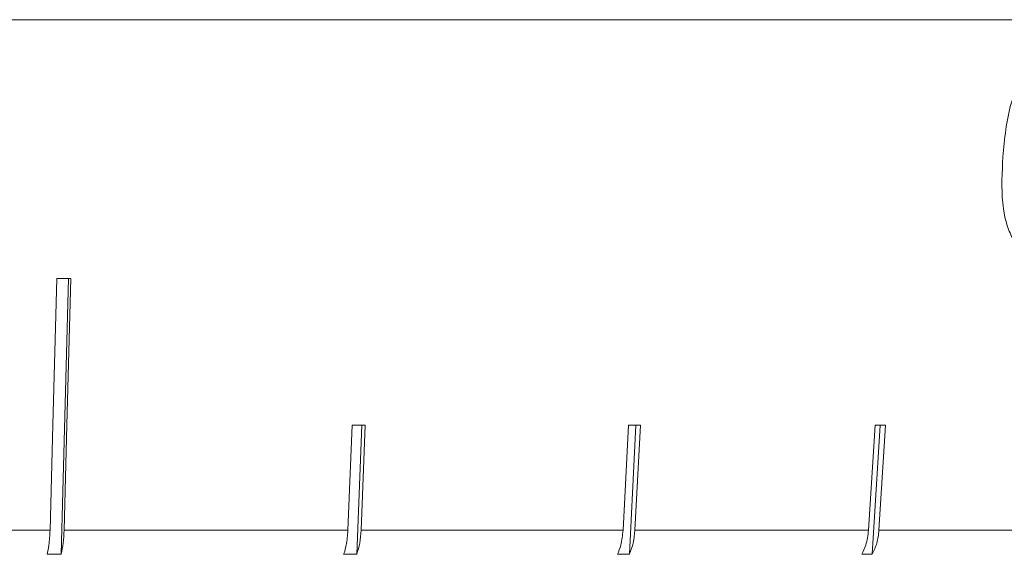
# Model space of a CAD drawing. Header units: inches. Extents: x -4.1 to 22.8, y -8.3 to 17.7.
# Tile 34 of 130: x -0.594 to 0.074, y 0.896 to 1.259. Entities that reach past the tile are written whole.
import ezdxf

# ---------------------------------------------------------------- set-up
doc = ezdxf.new("R2010")
doc.units = ezdxf.units.IN
doc.header["$MEASUREMENT"] = 0

msp = doc.modelspace()

# ---------------------------------------------------------------- linework, layer by layer
at = {"color": 7, "linetype": 'Continuous', "lineweight": 15}
for p, q in [((0.4692, 1.25919), (-2.4668, 1.25919)), ((-0.56574, 0.89612), (-0.56067, 1.08343)), ((-0.36825, 0.98381), (-0.37109, 0.91248)), ((-0.3651, 0.89612), (-0.36162, 0.98381)), ((-0.36218, 0.91248), (-0.35934, 0.98381)), ((-0.1807, 0.98381), (-0.18437, 0.91248)), ((-0.18007, 0.89612), (-0.17556, 0.98381)), ((-0.17628, 0.91248), (-0.17261, 0.98381)), ((-0.0133, 0.98381), (-0.01771, 0.91248)), ((-0.0152, 0.89612), (-0.00977, 0.98381)), ((-0.01064, 0.91248), (-0.00623, 0.98381)), ((-0.77603, 0.91248), (-0.57326, 0.91248)), ((-0.56375, 0.91248), (-0.37109, 0.91248)), ((-0.36218, 0.91248), (-0.18437, 0.91248)), ((-0.17628, 0.91248), (-0.01771, 0.91248)), ((-0.01064, 0.91248), (0.12479, 0.91248)), ((-0.56574, 0.89612), (-0.57525, 0.89612)), ((-0.3651, 0.89612), (-0.37401, 0.89612)), ((-0.18007, 0.89612), (-0.18816, 0.89612)), ((-0.0152, 0.89612), (-0.02227, 0.89612))]:
    msp.add_line(p, q, dxfattribs=at)
at = {"color": 7, "linetype": 'Continuous', "lineweight": 15, "flags": 128}
for points in [[(-0.56864, 1.08343), (-0.57132, 0.984), (-0.57326, 0.91248)], [(-0.56375, 0.91248), (-0.56181, 0.984), (-0.55913, 1.08343)]]:
    msp.add_lwpolyline(points, dxfattribs=at)
at = {"color": 7, "linetype": 'Continuous', "lineweight": 15}
for centre, major_axis, ratio, start_param, end_param in [((-1.00215, 1.20751), (1.41825, -0.03861), 0.083147, 5.025295, 5.032346), ((-1.0037, 1.10712), (1.40946, -0.05633), 0.077831, 5.183203, 5.190298), ((-1.00514, 1.10712), (1.40947, -0.07285), 0.070593, 5.340823, 5.347917), ((-1.00643, 1.10712), (1.40947, -0.08753), 0.061627, 5.498082, 5.505176)]:
    msp.add_ellipse(centre, major_axis=major_axis, ratio=ratio, start_param=start_param, end_param=end_param, dxfattribs=at)
for points, knots in [([(0.07352, 1.16598), (0.07462, 1.17838), (0.07619, 1.19626), (0.08417, 1.21626), (0.09155, 1.22599), (0.09874, 1.2307), (0.10325, 1.23109), (0.10499, 1.23124)], [0, 0, 0, 0, 0.421423, 0.607744, 0.75665, 0.905695, 1, 1, 1, 1]), ([(0.09572, 1.10033), (0.09306, 1.10074), (0.08773, 1.10157), (0.08109, 1.10825), (0.07579, 1.11936), (0.07206, 1.13887), (0.07295, 1.15549), (0.07352, 1.16598)], [0, 0, 0, 0, 0.145314, 0.291399, 0.430589, 0.640711, 1, 1, 1, 1]), ([(-0.57326, 0.91248), (-0.57345, 0.90902), (-0.57377, 0.90309), (-0.57482, 0.89816), (-0.57525, 0.89612)], [0, 0, 0, 0, 0.5853489, 1, 1, 1, 1]), ([(-0.56574, 0.89612), (-0.56523, 0.89859), (-0.5642, 0.90358), (-0.5639, 0.9095), (-0.56375, 0.91248)], [0, 0, 0, 0, 0.4969012, 1, 1, 1, 1]), ([(-0.37109, 0.91248), (-0.37136, 0.90902), (-0.37184, 0.90309), (-0.37337, 0.89816), (-0.37401, 0.89612)], [0, 0, 0, 0, 0.585349, 1, 1, 1, 1]), ([(-0.3651, 0.89612), (-0.36435, 0.89859), (-0.36284, 0.90358), (-0.3624, 0.9095), (-0.36218, 0.91248)], [0, 0, 0, 0, 0.496849, 1, 1, 1, 1]), ([(-0.18437, 0.91248), (-0.18473, 0.90902), (-0.18534, 0.90309), (-0.18733, 0.89816), (-0.18816, 0.89612)], [0, 0, 0, 0, 0.585348, 1, 1, 1, 1]), ([(-0.18007, 0.89612), (-0.1791, 0.89859), (-0.17714, 0.90358), (-0.17657, 0.9095), (-0.17628, 0.91248)], [0, 0, 0, 0, 0.496779, 1, 1, 1, 1]), ([(-0.01771, 0.91248), (-0.01814, 0.90902), (-0.01888, 0.90309), (-0.02127, 0.89816), (-0.02227, 0.89612)], [0, 0, 0, 0, 0.585348, 1, 1, 1, 1]), ([(-0.0152, 0.89612), (-0.01402, 0.89859), (-0.01167, 0.90358), (-0.01098, 0.9095), (-0.01064, 0.91248)], [0, 0, 0, 0, 0.496656, 1, 1, 1, 1])]:
    msp.add_open_spline(points, degree=3, knots=knots, dxfattribs=at)

doc.saveas('drawing.dxf')
